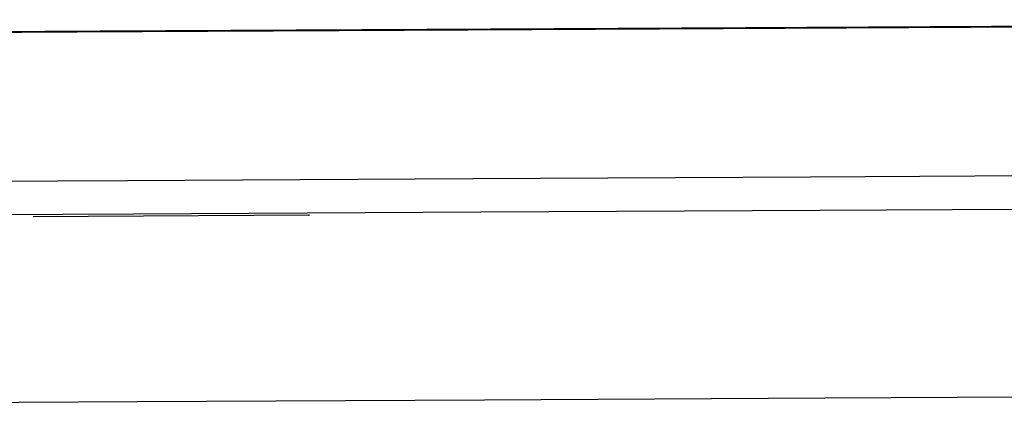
# Model space of a CAD drawing. Header units: millimetres. Extents: x -353 to -36, y 81 to 369.
# Tile 14 of 45: x -274 to -261, y 199 to 204. Entities that reach past the tile are written whole.
import ezdxf

# ---------------------------------------------------------------- set-up
doc = ezdxf.new("R2010")
doc.units = ezdxf.units.MM
doc.header["$PDSIZE"] = -1

msp = doc.modelspace()

# ---------------------------------------------------------------- linework, layer by layer
at = {"color": 7, "linetype": 'Continuous', "lineweight": 25}
msp.add_line((-270.233, 204.03), (-270.233, 204.03), dxfattribs=at)
at = {"color": 7, "linetype": 'Continuous'}
msp.add_line((-270.229, 201.53), (-273.956, 201.51), dxfattribs=at)
at = {"color": 7, "linetype": 'Continuous', "lineweight": 25, "flags": 128}
for points in [[(-277.87, 203.983), (-273.362, 204.007), (-268.938, 204.031), (-264.624, 204.054), (-260.448, 204.076), (-256.434, 204.097), (-252.608, 204.118), (-248.993, 204.137), (-245.611, 204.155), (-242.484, 204.172)], [(-259.024, 204.09), (-260.162, 204.084), (-264.328, 204.062), (-268.633, 204.039), (-273.051, 204.016), (-277.553, 203.992), (-277.75, 203.991)], [(-273.535, 204.012), (-273.642, 204.012), (-273.639, 204.012), (-273.464, 204.013)], [(-270.252, 204.03), (-271.432, 204.023), (-272.467, 204.018), (-273.235, 204.014), (-273.535, 204.012)], [(-273.464, 204.013), (-273.226, 204.014), (-272.453, 204.018), (-271.414, 204.024), (-270.233, 204.03)], [(-266.794, 204.048), (-266.847, 204.048), (-267.26, 204.045), (-268.032, 204.041), (-269.072, 204.036), (-270.252, 204.03)], [(-270.233, 204.03), (-269.054, 204.036), (-268.018, 204.042), (-267.25, 204.046), (-266.941, 204.047)], [(-266.941, 204.047), (-266.844, 204.048), (-266.794, 204.048)], [(-287.033, 201.925), (-282.215, 201.951), (-277.422, 201.976), (-272.679, 202.001), (-268.012, 202.026), (-263.445, 202.05), (-259.003, 202.074), (-254.71, 202.097), (-250.588, 202.119), (-246.66, 202.14), (-242.946, 202.16), (-239.467, 202.179), (-236.24, 202.196), (-233.283, 202.212), (-230.613, 202.226), (-228.242, 202.239), (-226.184, 202.25), (-224.449, 202.26), (-223.048, 202.267), (-221.987, 202.273), (-221.272, 202.277), (-220.907, 202.28), (-220.856, 202.28)], [(-220.484, 201.825), (-220.535, 201.825), (-220.902, 201.823), (-221.621, 201.818), (-222.688, 201.812), (-224.097, 201.805), (-225.841, 201.795), (-227.911, 201.784), (-230.295, 201.771), (-232.981, 201.757), (-235.954, 201.741), (-239.199, 201.723), (-242.698, 201.704), (-246.433, 201.684), (-250.383, 201.663), (-254.528, 201.641), (-258.845, 201.618), (-263.312, 201.594), (-267.904, 201.57), (-272.597, 201.545), (-277.367, 201.52), (-282.187, 201.494), (-287.032, 201.468)], [(-287.019, 198.934), (-282.164, 198.96), (-277.334, 198.985), (-272.555, 199.011), (-267.853, 199.036), (-263.251, 199.06), (-258.775, 199.084), (-254.45, 199.107), (-250.296, 199.129), (-246.338, 199.151), (-242.596, 199.171), (-239.09, 199.189), (-235.839, 199.207), (-232.86, 199.223), (-230.168, 199.237), (-227.779, 199.25), (-225.706, 199.262), (-223.958, 199.271), (-222.546, 199.279), (-221.477, 199.285), (-220.756, 199.289), (-220.389, 199.291), (-220.337, 199.292)], [(-287.019, 198.934), (-282.164, 198.96), (-277.334, 198.985), (-272.555, 199.011), (-267.853, 199.036), (-263.251, 199.06), (-258.775, 199.084), (-254.45, 199.107), (-250.296, 199.129), (-246.338, 199.151), (-242.596, 199.171), (-239.09, 199.189), (-235.839, 199.207), (-232.86, 199.223), (-230.168, 199.237), (-227.779, 199.25), (-225.706, 199.262), (-223.958, 199.271), (-222.546, 199.279), (-221.477, 199.285), (-220.756, 199.289), (-220.389, 199.291), (-220.337, 199.292)]]:
    msp.add_lwpolyline(points, dxfattribs=at)
at = {"color": 7, "linetype": 'Continuous', "lineweight": 25}
for points, knots in [([(-273.5, 204.012), (-273.547, 204.012), (-273.661, 204.012), (-273.688, 204.011), (-273.69, 204.011), (-273.69, 204.011)], [0, 0, 0, 0, 0.374481, 0.904191, 1, 1, 1, 1]), ([(-266.794, 204.048), (-266.794, 204.048), (-266.794, 204.048), (-266.795, 204.048), (-266.796, 204.048)], [0, 0, 0, 0, 0.121898, 1, 1, 1, 1])]:
    msp.add_open_spline(points, degree=3, knots=knots, dxfattribs=at)
at = {"color": 7, "linetype": 'Continuous'}
msp.add_point((-270.229, 201.53), dxfattribs=at)

doc.saveas('drawing.dxf')
